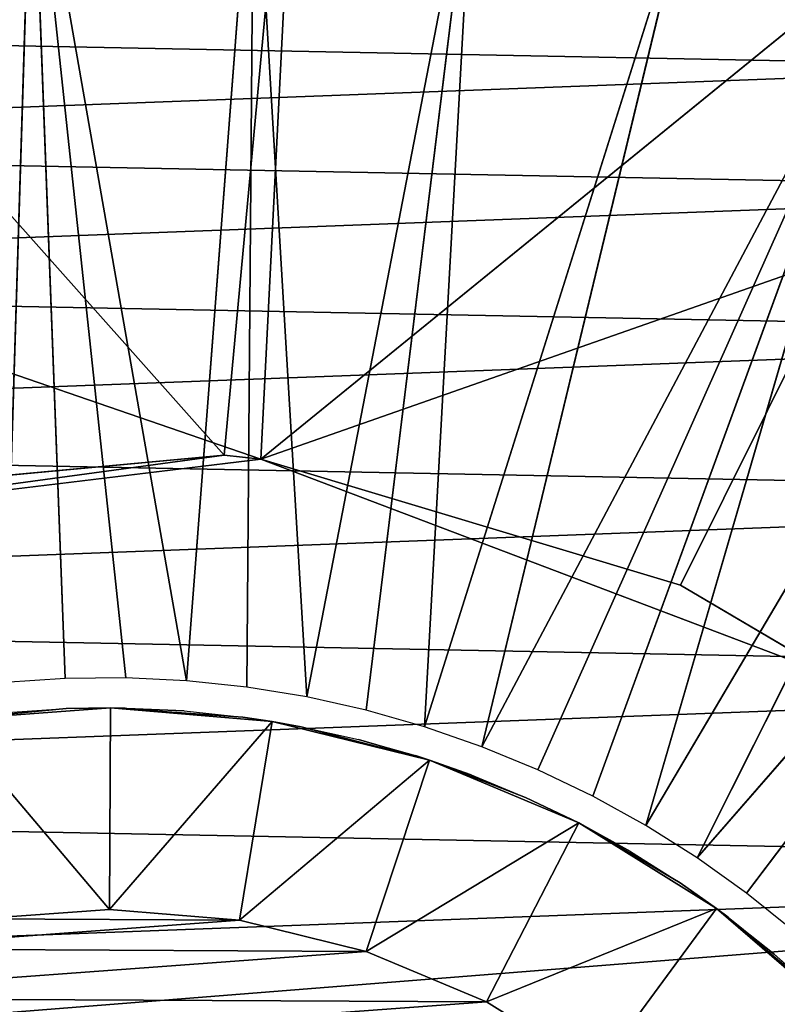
# Model space of a CAD drawing. Extents: x 0 to 126, y -178 to 0.
# Tile 249 of 256: x 62.78 to 64.25, y -10.77 to -8.87. Entities that reach past the tile are written whole.
import ezdxf

# ---------------------------------------------------------------- set-up
doc = ezdxf.new("R2010")
doc.units = 0
doc.header["$LTSCALE"] = 25.4
doc.layers.get('0').update_dxf_attribs({"color": 13, "linetype": 'CONTINUOUS'})

# ---------------------------------------------------------------- blocks, each defined once
blk = doc.blocks.new('ICE-EGG-C-8132_STL')
at = {"color": 250}
for p, q in [((177.853, -1.5033, 30.2971), (177.7087, -0.3154, 30.2971)), ((177.8605, -1.4326, 30.597), (177.7087, -0.3154, 30.2971)), ((177.853, -1.5033, 30.2971), (177.7087, -0.3154, 30.2971)), ((177.8605, -1.4326, 30.597), (177.7087, -0.3154, 30.2971)), ((177.8605, -1.4326, 30.597), (177.7757, -0.5178, 30.597)), ((177.8605, -1.4326, 30.597), (177.7757, -0.5178, 30.597)), ((177.3481, -0.8993, 24.7766), (177.3711, -1.2123, 24.7766)), ((177.3698, -1.1266, 29.8238), (177.3481, -0.8993, 24.7766)), ((177.3698, -1.1266, 29.8238), (177.3481, -0.8993, 24.7766)), ((177.3481, -0.8993, 24.7766), (177.3711, -1.2123, 24.7766)), ((176.9626, -0.9583, 24.3866), (176.9812, -1.2102, 24.3866)), ((176.9626, -0.9583, 24.3866), (176.9812, -1.2102, 24.3866)), ((179.1335, -1.0601, 31.6716), (177.4205, -1.0071, 29.9652)), ((179.1335, -1.0601, 31.6716), (177.4205, -1.0071, 29.9652)), ((177.4283, -1.1244, 29.9652), (177.4205, -1.0071, 29.9652)), ((177.3622, -1.0126, 29.8238), (177.3698, -1.1266, 29.8238)), ((177.4237, -1.3594, 29.9652), (179.1335, -1.0601, 31.6716)), ((177.4237, -1.3594, 29.9652), (179.1335, -1.0601, 31.6716)), ((179.1335, -1.0601, 31.6716), (177.4283, -1.1244, 29.9652)), ((179.1335, -1.0601, 31.6716), (177.4283, -1.1244, 29.9652)), ((177.4294, -1.242, 29.9652), (179.1335, -1.0601, 31.6716)), ((177.4294, -1.242, 29.9652), (179.1335, -1.0601, 31.6716)), ((177.4294, -1.242, 29.9652), (177.4283, -1.1244, 29.9652)), ((177.3698, -1.1266, 29.8238), (177.3711, -1.2123, 24.7766)), ((177.3698, -1.1266, 29.8238), (177.3711, -1.2123, 24.7766)), ((177.3698, -1.1266, 29.8238), (177.3711, -1.2123, 29.8238)), ((176.9812, -1.2102, 24.3866), (176.96, -1.462, 24.3866)), ((176.9812, -1.2102, 24.3866), (176.96, -1.462, 24.3866)), ((176.9812, -1.2102, 24.3866), (177.3711, -1.2123, 24.7766)), ((176.9812, -1.2102, 24.3866), (177.3711, -1.2123, 24.7766)), ((177.3711, -1.2123, 24.7766), (177.3449, -1.525, 24.7766)), ((177.3711, -1.2123, 24.7766), (177.3449, -1.525, 24.7766)), ((177.3533, -1.4685, 29.8238), (177.3711, -1.2123, 24.7766)), ((177.3533, -1.4685, 29.8238), (177.3711, -1.2123, 24.7766)), ((177.3653, -1.3549, 29.8238), (177.3711, -1.2123, 24.7766)), ((177.3653, -1.3549, 29.8238), (177.3711, -1.2123, 24.7766)), ((177.3711, -1.2123, 29.8238), (177.3708, -1.2408, 29.8238)), ((177.3708, -1.2408, 29.8238), (177.3711, -1.2123, 24.7766)), ((177.3708, -1.2408, 29.8238), (177.3711, -1.2123, 24.7766)), ((177.3711, -1.2123, 29.8238), (177.3711, -1.2123, 24.7766)), ((177.3711, -1.2123, 29.8238), (177.3711, -1.2123, 24.7766)), ((177.3708, -1.2408, 29.8238), (177.3653, -1.3549, 29.8238)), ((177.4237, -1.3594, 29.9652), (177.4294, -1.242, 29.9652)), ((177.3653, -1.3549, 29.8238), (177.3533, -1.4685, 29.8238)), ((177.4114, -1.4763, 29.9652), (177.4237, -1.3594, 29.9652)), ((177.4237, -1.3594, 29.9652), (179.1252, -1.4899, 31.6716)), ((177.4237, -1.3594, 29.9652), (179.1252, -1.4899, 31.6716)), ((177.853, -1.5033, 30.597), (177.8605, -1.4326, 30.597)), ((177.8605, -1.4326, 30.597), (177.853, -1.5033, 30.2971)), ((177.8605, -1.4326, 30.597), (177.853, -1.5033, 30.2971)), ((177.853, -1.5033, 30.597), (177.8605, -1.4326, 30.597)), ((177.8605, -1.4326, 30.597), (179.5533, -1.5895, 32.2971)), ((177.8605, -1.4326, 30.597), (179.5533, -1.5895, 32.2971)), ((176.96, -1.462, 24.3866), (176.8998, -1.7074, 24.3866)), ((176.96, -1.462, 24.3866), (176.8998, -1.7074, 24.3866)), ((176.96, -1.462, 24.3866), (177.3449, -1.525, 24.7766)), ((176.96, -1.462, 24.3866), (177.3449, -1.525, 24.7766)), ((177.3533, -1.4685, 29.8238), (177.3449, -1.525, 24.7766)), ((177.3533, -1.4685, 29.8238), (177.3449, -1.525, 29.8238)), ((177.3533, -1.4685, 29.8238), (177.3449, -1.525, 24.7766)), ((177.3924, -1.5923, 29.9652), (177.4114, -1.4763, 29.9652)), ((177.4114, -1.4763, 29.9652), (179.1252, -1.4899, 31.6716)), ((177.4114, -1.4763, 29.9652), (179.1252, -1.4899, 31.6716)), ((177.3924, -1.5923, 29.9652), (179.1252, -1.4899, 31.6716)), ((177.3924, -1.5923, 29.9652), (179.1252, -1.4899, 31.6716)), ((177.4286, -2.6221, 30.2971), (177.853, -1.5033, 30.2971)), ((177.4286, -2.6221, 30.2971), (177.853, -1.5033, 30.2971)), ((177.6091, -2.3163, 30.597), (177.853, -1.5033, 30.2971)), ((177.6091, -2.3163, 30.597), (177.853, -1.5033, 30.597)), ((177.6091, -2.3163, 30.597), (177.853, -1.5033, 30.2971)), ((177.6091, -2.3163, 30.597), (177.853, -1.5033, 30.597)), ((177.853, -1.5033, 30.597), (177.853, -1.5033, 30.2971)), ((177.853, -1.5033, 30.597), (177.853, -1.5033, 30.2971)), ((177.853, -1.5033, 30.597), (179.5533, -1.5895, 32.2971)), ((177.853, -1.5033, 30.597), (179.5533, -1.5895, 32.2971)), ((177.853, -1.5033, 30.597), (179.1309, -3.0741, 32.2971)), ((177.853, -1.5033, 30.597), (179.1309, -3.0741, 32.2971)), ((177.3449, -1.525, 24.7766), (177.2701, -1.8298, 24.7766)), ((177.3449, -1.525, 24.7766), (177.2701, -1.8298, 24.7766)), ((177.3449, -1.525, 29.8238), (177.3349, -1.5812, 29.8238)), ((177.3349, -1.5812, 29.8238), (177.3449, -1.525, 24.7766)), ((177.3349, -1.5812, 29.8238), (177.3449, -1.525, 24.7766)), ((177.3449, -1.525, 29.8238), (177.3449, -1.525, 24.7766)), ((177.3449, -1.525, 29.8238), (177.3449, -1.525, 24.7766)), ((177.3349, -1.5812, 29.8238), (177.2701, -1.8298, 24.7766)), ((177.3349, -1.5812, 29.8238), (177.2701, -1.8298, 24.7766)), ((177.3349, -1.5812, 29.8238), (177.31, -1.6927, 29.8238)), ((177.3668, -1.7071, 29.9652), (177.3924, -1.5923, 29.9652)), ((179.0679, -1.9159, 31.6716), (177.3924, -1.5923, 29.9652)), ((179.0679, -1.9159, 31.6716), (177.3924, -1.5923, 29.9652)), ((177.31, -1.6927, 29.8238), (177.2701, -1.8298, 24.7766)), ((177.31, -1.6927, 29.8238), (177.2701, -1.8298, 24.7766)), ((177.31, -1.6927, 29.8238), (177.2789, -1.8026, 29.8238)), ((176.8998, -1.7074, 24.3866), (176.8019, -1.9403, 24.3866)), ((176.8998, -1.7074, 24.3866), (176.8019, -1.9403, 24.3866)), ((176.8998, -1.7074, 24.3866), (177.2701, -1.8298, 24.7766)), ((176.8998, -1.7074, 24.3866), (177.2701, -1.8298, 24.7766)), ((177.3347, -1.8202, 29.9652), (177.3668, -1.7071, 29.9652)), ((177.3668, -1.7071, 29.9652), (179.0679, -1.9159, 31.6716)), ((177.3668, -1.7071, 29.9652), (179.0679, -1.9159, 31.6716)), ((177.2789, -1.8026, 29.8238), (177.2701, -1.8298, 29.8238)), ((177.2701, -1.8298, 24.7766), (177.2789, -1.8026, 29.8238)), ((177.2701, -1.8298, 24.7766), (177.2789, -1.8026, 29.8238)), ((177.2701, -1.8298, 24.7766), (177.1485, -2.1191, 24.7766)), ((177.2701, -1.8298, 24.7766), (177.1485, -2.1191, 24.7766)), ((177.2701, -1.8298, 24.7766), (177.198, -2.0161, 29.8238)), ((177.2701, -1.8298, 24.7766), (177.198, -2.0161, 29.8238)), ((177.2701, -1.8298, 24.7766), (177.2414, -1.9105, 29.8238)), ((177.2701, -1.8298, 24.7766), (177.2414, -1.9105, 29.8238)), ((177.2701, -1.8298, 29.8238), (177.2414, -1.9105, 29.8238)), ((177.2701, -1.8298, 29.8238), (177.2701, -1.8298, 24.7766)), ((177.2701, -1.8298, 29.8238), (177.2701, -1.8298, 24.7766)), ((177.2962, -1.9313, 29.9652), (177.3347, -1.8202, 29.9652)), ((177.3347, -1.8202, 29.9652), (178.9624, -2.3327, 31.6716)), ((177.3347, -1.8202, 29.9652), (178.9624, -2.3327, 31.6716)), ((177.3347, -1.8202, 29.9652), (179.0679, -1.9159, 31.6716)), ((177.3347, -1.8202, 29.9652), (179.0679, -1.9159, 31.6716)), ((177.2414, -1.9105, 29.8238), (177.198, -2.0161, 29.8238)), ((176.8019, -1.9403, 24.3866), (176.6688, -2.155, 24.3866)), ((176.8019, -1.9403, 24.3866), (176.6688, -2.155, 24.3866)), ((176.8019, -1.9403, 24.3866), (177.1485, -2.1191, 24.7766)), ((176.8019, -1.9403, 24.3866), (177.1485, -2.1191, 24.7766)), ((177.2514, -2.04, 29.9652), (177.2962, -1.9313, 29.9652)), ((177.2962, -1.9313, 29.9652), (178.8101, -2.7347, 31.6716)), ((177.2962, -1.9313, 29.9652), (178.8101, -2.7347, 31.6716)), ((177.2962, -1.9313, 29.9652), (178.9624, -2.3327, 31.6716)), ((177.2962, -1.9313, 29.9652), (178.9624, -2.3327, 31.6716)), ((177.1485, -2.1191, 24.7766), (177.198, -2.0161, 29.8238)), ((177.198, -2.0161, 29.8238), (177.1485, -2.1191, 29.8238)), ((177.1485, -2.1191, 24.7766), (177.198, -2.0161, 29.8238)), ((177.2005, -2.146, 29.9652), (177.2514, -2.04, 29.9652)), ((177.2514, -2.04, 29.9652), (178.8101, -2.7347, 31.6716)), ((177.2514, -2.04, 29.9652), (178.8101, -2.7347, 31.6716)), ((177.1485, -2.1191, 24.7766), (176.9831, -2.3858, 24.7766)), ((177.1485, -2.1191, 24.7766), (176.9831, -2.3858, 24.7766)), ((177.0323, -2.3157, 29.8238), (177.1485, -2.1191, 24.7766)), ((177.0323, -2.3157, 29.8238), (177.1485, -2.1191, 24.7766)), ((177.1485, -2.1191, 29.8238), (177.0932, -2.2191, 29.8238)), ((177.0932, -2.2191, 29.8238), (177.1485, -2.1191, 24.7766)), ((177.0932, -2.2191, 29.8238), (177.1485, -2.1191, 24.7766)), ((177.1485, -2.1191, 29.8238), (177.1485, -2.1191, 24.7766)), ((177.1485, -2.1191, 29.8238), (177.1485, -2.1191, 24.7766)), ((177.1437, -2.2489, 29.9652), (177.2005, -2.146, 29.9652)), ((178.8101, -2.7347, 31.6716), (177.2005, -2.146, 29.9652)), ((178.8101, -2.7347, 31.6716), (177.2005, -2.146, 29.9652)), ((176.6688, -2.155, 24.3866), (176.9831, -2.3858, 24.7766)), ((176.6688, -2.155, 24.3866), (176.9831, -2.3858, 24.7766)), ((177.0932, -2.2191, 29.8238), (177.0323, -2.3157, 29.8238)), ((177.081, -2.3483, 29.9652), (177.1437, -2.2489, 29.9652)), ((178.8101, -2.7347, 31.6716), (177.1437, -2.2489, 29.9652)), ((178.8101, -2.7347, 31.6716), (177.1437, -2.2489, 29.9652)), ((178.6129, -3.1167, 31.6716), (177.1437, -2.2489, 29.9652)), ((178.6129, -3.1167, 31.6716), (177.1437, -2.2489, 29.9652)), ((177.0323, -2.3157, 29.8238), (176.9831, -2.3858, 24.7766)), ((177.0323, -2.3157, 29.8238), (176.9831, -2.3858, 24.7766)), ((177.0323, -2.3157, 29.8238), (176.9831, -2.3858, 29.8238)), ((177.4286, -2.6221, 30.597), (177.6091, -2.3163, 30.597)), ((177.6091, -2.3163, 30.597), (177.4286, -2.6221, 30.2971)), ((177.6091, -2.3163, 30.597), (177.4286, -2.6221, 30.2971)), ((177.4286, -2.6221, 30.597), (177.6091, -2.3163, 30.597)), ((177.6091, -2.3163, 30.597), (179.1309, -3.0741, 32.2971)), ((177.6091, -2.3163, 30.597), (179.1309, -3.0741, 32.2971)), ((177.0128, -2.4441, 29.9652), (177.081, -2.3483, 29.9652)), ((178.6129, -3.1167, 31.6716), (177.081, -2.3483, 29.9652)), ((178.6129, -3.1167, 31.6716), (177.081, -2.3483, 29.9652)), ((178.3736, -3.4737, 31.6716), (177.081, -2.3483, 29.9652)), ((178.3736, -3.4737, 31.6716), (177.081, -2.3483, 29.9652)), ((176.9831, -2.3858, 24.7766), (176.7781, -2.6234, 24.7766)), ((176.9831, -2.3858, 24.7766), (176.7781, -2.6234, 24.7766)), ((176.8181, -2.5827, 29.8238), (176.9831, -2.3858, 24.7766)), ((176.8181, -2.5827, 29.8238), (176.9831, -2.3858, 24.7766)), ((176.8946, -2.4978, 29.8238), (176.9831, -2.3858, 24.7766)), ((176.8946, -2.4978, 29.8238), (176.9831, -2.3858, 24.7766)), ((176.9831, -2.3858, 29.8238), (176.9661, -2.4087, 29.8238)), ((176.9661, -2.4087, 29.8238), (176.9831, -2.3858, 24.7766)), ((176.9661, -2.4087, 29.8238), (176.9831, -2.3858, 24.7766)), ((176.9831, -2.3858, 29.8238), (176.9831, -2.3858, 24.7766)), ((176.9831, -2.3858, 29.8238), (176.9831, -2.3858, 24.7766)), ((176.9661, -2.4087, 29.8238), (176.8946, -2.4978, 29.8238)), ((176.9392, -2.5358, 29.9652), (177.0128, -2.4441, 29.9652)), ((178.3736, -3.4737, 31.6716), (177.0128, -2.4441, 29.9652)), ((178.3736, -3.4737, 31.6716), (177.0128, -2.4441, 29.9652)), ((176.8946, -2.4978, 29.8238), (176.8181, -2.5827, 29.8238))]:
    blk.add_line(p, q, dxfattribs=at)
mesh = blk.add_polyface(dxfattribs=at)
corners = [(42.7712, -31.002, 32.2971), (171.6115, -3.0741, 32.2971), (171.1891, -1.5895, 32.2971), (187.3712, -31.002, 32.2971), (172.5417, -4.3058, 32.2971), (173.854, -5.1183, 32.2971), (175.3712, -5.402, 32.2971), (176.8884, -5.1183, 32.2971), (178.2007, -4.3058, 32.2971), (179.1309, -3.0741, 32.2971), (179.5533, -1.5895, 32.2971), (187.3712, 28.598, 32.2971), (42.7712, 28.598, 32.2971), (172.0195, 1.3291, 32.2971), (171.3315, -0.0526, 32.2971), (173.1602, 2.369, 32.2971), (174.5994, 2.9265, 32.2971), (176.1429, 2.9265, 32.2971), (177.5822, 2.369, 32.2971), (178.7229, 1.3291, 32.2971), (179.4108, -0.0526, 32.2971)]
mesh.append_faces([[corners[k] for k in face] for face in [(0, 11, 12)]], dxfattribs={"vtx0": -1, "color": 250})
mesh.append_faces([[corners[k] for k in face] for face in [(1, 3, 4), (4, 3, 5), (5, 3, 6), (6, 3, 7), (7, 3, 8), (8, 3, 9), (9, 3, 10), (13, 0, 14), (14, 0, 2)]], dxfattribs={"vtx0": -1, "vtx1": -1, "color": 250})
mesh.append_faces([[corners[k] for k in face] for face in [(11, 0, 13)]], dxfattribs={"vtx0": -1, "vtx1": -1, "vtx2": -1, "color": 250})
mesh.append_faces([[corners[k] for k in face] for face in [(0, 1, 2), (1, 0, 3), (10, 3, 11), (11, 13, 15), (11, 15, 16), (11, 16, 17), (11, 17, 18), (11, 18, 19), (11, 19, 20), (11, 20, 10)]], dxfattribs={"vtx0": -1, "vtx2": -1, "color": 250})
mesh = blk.add_polyface(dxfattribs=at)
corners = [(187.3712, 28.598, 2.297), (42.7712, -31.002, 2.297), (42.7712, 28.598, 2.297), (187.3712, -31.002, 2.297)]
mesh.append_faces([[corners[k] for k in face] for face in [(0, 1, 2), (1, 0, 3)]], dxfattribs={"vtx0": -1, "color": 250})
mesh = blk.add_polyface(dxfattribs=at)
corners = [(187.5712, 26.798, 30.2971), (44.5712, -29.202, 30.2971), (44.5712, 26.798, 30.2971), (173.0336, -0.3154, 30.2971), (172.8894, -1.5033, 30.2971), (173.7134, 0.6693, 30.2971), (174.7729, 1.2254, 30.2971), (175.9695, 1.2254, 30.2971), (177.029, 0.6693, 30.2971), (177.7087, -0.3154, 30.2971), (177.853, -1.5033, 30.2971), (173.3137, -2.6221, 30.2971), (187.5712, -29.202, 30.2971), (174.2094, -3.4156, 30.2971), (175.3712, -3.702, 30.2971), (176.533, -3.4156, 30.2971), (177.4286, -2.6221, 30.2971)]
mesh.append_faces([[corners[k] for k in face] for face in [(0, 1, 2)]], dxfattribs={"vtx0": -1, "color": 250})
mesh.append_faces([[corners[k] for k in face] for face in [(3, 0, 5), (5, 0, 6), (6, 0, 7), (7, 0, 8), (8, 0, 9), (9, 0, 10), (1, 11, 12), (11, 1, 4), (12, 10, 0)]], dxfattribs={"vtx0": -1, "vtx1": -1, "color": 250})
mesh.append_faces([[corners[k] for k in face] for face in [(1, 0, 3)]], dxfattribs={"vtx0": -1, "vtx1": -1, "vtx2": -1, "color": 250})
mesh.append_faces([[corners[k] for k in face] for face in [(1, 3, 4), (12, 11, 13), (12, 13, 14), (12, 14, 15), (12, 15, 16), (12, 16, 10)]], dxfattribs={"vtx0": -1, "vtx2": -1, "color": 250})
mesh = blk.add_polyface(dxfattribs=at)
corners = [(44.5712, -29.202, 4.297), (187.5712, 26.598, 4.297), (44.5712, 26.598, 4.297), (187.5712, -29.202, 4.297)]
mesh.append_faces([[corners[k] for k in face] for face in [(0, 1, 2), (1, 0, 3)]], dxfattribs={"vtx0": -1, "color": 250})
mesh = blk.add_polyface(dxfattribs=at)
corners = [(171.6231, -1.5584, 32.3866), (171.6398, -0.7002, 32.3866), (171.6069, -1.1288, 32.3866), (171.6881, -1.9833, 32.3866), (171.7213, -0.2781, 32.3866), (171.8012, -2.398, 32.3866), (171.8504, 0.1319, 32.3866), (171.9608, -2.7972, 32.3866), (172.0254, 0.5246, 32.3866), (172.1649, -3.1755, 32.3866), (172.244, 0.8947, 32.3866), (172.4108, -3.5282, 32.3866), (172.5034, 1.2375, 32.3866), (172.6952, -3.8505, 32.3866), (172.8002, 1.5485, 32.3866), (173.0146, -4.1382, 32.3866), (173.1304, 1.8237, 32.3866), (173.3647, -4.3877, 32.3866), (173.49, 2.0594, 32.3866), (173.7409, -4.5957, 32.3866), (173.874, 2.2526, 32.3866), (173.9751, -1.5683, 32.3866), (174.1384, -4.7594, 32.3866), (174.9904, -2.5942, 32.3866), (174.5519, -4.8767, 32.3866), (174.9762, -4.9462, 32.3866), (175.4055, -4.9668, 32.3866), (176.3865, -2.2278, 32.3866), (175.8345, -4.9383, 32.3866), (176.2574, -4.8612, 32.3866), (176.6687, -4.7363, 32.3866), (176.7673, -0.8356, 32.3866), (177.0631, -4.5654, 32.3866), (176.8051, 2.2793, 32.3866), (177.1926, 2.0932, 32.3866), (177.4355, -4.3506, 32.3866), (177.5563, 1.8641, 32.3866), (177.781, -4.0947, 32.3866), (177.8916, 1.595, 32.3866), (178.095, -3.8012, 32.3866), (178.194, 1.2895, 32.3866), (178.3736, -3.4737, 32.3866), (178.4595, 0.9515, 32.3866), (178.6129, -3.1167, 32.3866), (178.6849, 0.5854, 32.3866), (178.8101, -2.7347, 32.3866), (178.867, 0.196, 32.3866), (178.9624, -2.3327, 32.3866), (179.0036, -0.2116, 32.3866), (179.0679, -1.9159, 32.3866), (179.0928, -0.6321, 32.3866), (179.1252, -1.4899, 32.3866), (179.1335, -1.0601, 32.3866), (174.2775, 2.4007, 32.3866), (174.3558, -0.1761, 32.3866), (174.6953, 2.5019, 32.3866), (175.7519, 0.1903, 32.3866), (175.1219, 2.5548, 32.3866), (175.5518, 2.5587, 32.3866), (175.9793, 2.5136, 32.3866), (176.3989, 2.4201, 32.3866)]
mesh.append_faces([[corners[k] for k in face] for face in [(0, 1, 2), (50, 51, 52)]], dxfattribs={"vtx0": -1, "color": 250})
mesh.append_faces([[corners[k] for k in face] for face in [(1, 3, 4), (4, 5, 6), (6, 7, 8), (8, 9, 10), (10, 11, 12), (12, 13, 14), (14, 15, 16), (16, 17, 18), (18, 19, 20), (21, 22, 23), (23, 26, 27), (27, 30, 31), (33, 32, 34), (34, 35, 36), (36, 37, 38), (38, 39, 40), (40, 41, 42), (42, 43, 44), (44, 45, 46), (46, 47, 48), (48, 49, 50), (53, 54, 55), (55, 56, 57), (57, 56, 58), (58, 56, 59), (59, 31, 60), (60, 31, 33)]], dxfattribs={"vtx0": -1, "vtx1": -1, "color": 250})
mesh.append_faces([[corners[k] for k in face] for face in [(20, 19, 21), (31, 32, 33)]], dxfattribs={"vtx0": -1, "vtx1": -1, "vtx2": -1, "color": 250})
mesh.append_faces([[corners[k] for k in face] for face in [(1, 0, 3), (4, 3, 5), (6, 5, 7), (8, 7, 9), (10, 9, 11), (12, 11, 13), (14, 13, 15), (16, 15, 17), (18, 17, 19), (21, 19, 22), (23, 22, 24), (23, 24, 25), (23, 25, 26), (27, 26, 28), (27, 28, 29), (27, 29, 30), (31, 30, 32), (34, 32, 35), (36, 35, 37), (38, 37, 39), (40, 39, 41), (42, 41, 43), (44, 43, 45), (46, 45, 47), (48, 47, 49), (50, 49, 51), (21, 53, 20), (53, 21, 54), (55, 54, 56), (59, 56, 31)]], dxfattribs={"vtx0": -1, "vtx2": -1, "color": 250})
mesh = blk.add_polyface(dxfattribs=at)
corners = [(173.7823, -0.9419, 24.3866), (173.7797, -1.4456, 24.3866), (173.7612, -1.1937, 24.3866), (173.8374, -1.6916, 24.3866), (173.8426, -0.6966, 24.3866), (173.9329, -1.9255, 24.3866), (173.9404, -0.4636, 24.3866), (174.0638, -2.1416, 24.3866), (174.0735, -0.2489, 24.3866), (174.2269, -2.3345, 24.3866), (174.2386, -0.0577, 24.3866), (174.4181, -2.4996, 24.3866), (174.4316, 0.1054, 24.3866), (174.6329, -2.6327, 24.3866), (174.6476, 0.2363, 24.3866), (174.8658, -2.7306, 24.3866), (174.8815, 0.3318, 24.3866), (175.1111, -2.7908, 24.3866), (175.1275, 0.3895, 24.3866), (175.3629, -2.8119, 24.3866), (175.3795, 0.408, 24.3866), (175.6148, -2.7934, 24.3866), (175.6312, 0.3869, 24.3866), (175.8608, -2.7357, 24.3866), (175.8766, 0.3267, 24.3866), (176.0947, -2.6402, 24.3866), (176.1095, 0.2288, 24.3866), (176.3108, -2.5093, 24.3866), (176.3242, 0.0957, 24.3866), (176.5037, -2.3462, 24.3866), (176.5155, -0.0694, 24.3866), (176.6688, -2.155, 24.3866), (176.6785, -0.2623, 24.3866), (176.8019, -1.9403, 24.3866), (176.8094, -0.4784, 24.3866), (176.8998, -1.7074, 24.3866), (176.9049, -0.7123, 24.3866), (176.96, -1.462, 24.3866), (176.9626, -0.9583, 24.3866), (176.9812, -1.2102, 24.3866)]
mesh.append_faces([[corners[k] for k in face] for face in [(0, 1, 2), (37, 38, 39)]], dxfattribs={"vtx0": -1, "color": 250})
mesh.append_faces([[corners[k] for k in face] for face in [(1, 0, 3), (3, 4, 5), (5, 6, 7), (7, 8, 9), (9, 10, 11), (11, 12, 13), (13, 14, 15), (15, 16, 17), (17, 18, 19), (19, 20, 21), (21, 22, 23), (23, 24, 25), (25, 26, 27), (27, 28, 29), (29, 30, 31), (31, 32, 33), (33, 34, 35), (35, 36, 37)]], dxfattribs={"vtx0": -1, "vtx1": -1, "color": 250})
mesh.append_faces([[corners[k] for k in face] for face in [(3, 0, 4), (5, 4, 6), (7, 6, 8), (9, 8, 10), (11, 10, 12), (13, 12, 14), (15, 14, 16), (17, 16, 18), (19, 18, 20), (21, 20, 22), (23, 22, 24), (25, 24, 26), (27, 26, 28), (29, 28, 30), (31, 30, 32), (33, 32, 34), (35, 34, 36), (37, 36, 38)]], dxfattribs={"vtx0": -1, "vtx2": -1, "color": 250})
mesh = blk.add_polyface(dxfattribs=at)
corners = [(179.4108, -0.0526, 32.2971), (177.8605, -1.4326, 30.597), (179.5533, -1.5895, 32.2971), (177.7757, -0.5178, 30.597)]
mesh.append_faces([[corners[k] for k in face] for face in [(0, 1, 2), (1, 0, 3)]], dxfattribs={"vtx0": -1, "color": 250})
mesh = blk.add_polyface(dxfattribs=at)
corners = [(177.7087, -0.3154, 30.2971), (177.853, -1.5033, 30.2971), (177.8605, -1.4326, 30.597)]
mesh.append_faces([[corners[k] for k in face] for face in [(0, 1, 2)]], dxfattribs={"color": 250})
mesh = blk.add_polyface(dxfattribs=at)
corners = [(177.7087, -0.3154, 30.2971), (177.8605, -1.4326, 30.597), (177.7757, -0.5178, 30.597)]
mesh.append_faces([[corners[k] for k in face] for face in [(0, 1, 2)]], dxfattribs={"color": 250})
mesh = blk.add_polyface(dxfattribs=at)
corners = [(179.1335, -1.0601, 31.6716), (177.4205, -1.0071, 29.9652), (179.0928, -0.6321, 31.6716)]
mesh.append_faces([[corners[k] for k in face] for face in [(0, 1, 2)]], dxfattribs={"color": 250})
mesh = blk.add_polyface(dxfattribs=at)
corners = [(176.9812, -1.2102, 24.3866), (177.3481, -0.8993, 24.7766), (177.3711, -1.2123, 24.7766), (176.9626, -0.9583, 24.3866)]
mesh.append_faces([[corners[k] for k in face] for face in [(0, 1, 2), (1, 0, 3)]], dxfattribs={"vtx0": -1, "color": 250})
mesh = blk.add_polyface(dxfattribs=at)
corners = [(177.3481, -0.8993, 24.7766), (177.3622, -1.0126, 29.8238), (177.3698, -1.1266, 29.8238)]
mesh.append_faces([[corners[k] for k in face] for face in [(0, 1, 2)]], dxfattribs={"color": 250})
mesh = blk.add_polyface(dxfattribs=at)
corners = [(177.3481, -0.8993, 24.7766), (177.3698, -1.1266, 29.8238), (177.3711, -1.2123, 24.7766)]
mesh.append_faces([[corners[k] for k in face] for face in [(0, 1, 2)]], dxfattribs={"color": 250})
mesh = blk.add_polyface(dxfattribs=at)
corners = [(179.1335, -1.0601, 31.6716), (177.4283, -1.1244, 29.9652), (177.4205, -1.0071, 29.9652)]
mesh.append_faces([[corners[k] for k in face] for face in [(0, 1, 2)]], dxfattribs={"color": 250})
mesh = blk.add_polyface(dxfattribs=at)
corners = [(179.1335, -1.0601, 31.6716), (179.1252, -1.4899, 31.6716), (177.4237, -1.3594, 29.9652)]
mesh.append_faces([[corners[k] for k in face] for face in [(0, 1, 2)]], dxfattribs={"color": 250})
mesh = blk.add_polyface(dxfattribs=at)
corners = [(179.1335, -1.0601, 31.6716), (177.4237, -1.3594, 29.9652), (177.4294, -1.242, 29.9652)]
mesh.append_faces([[corners[k] for k in face] for face in [(0, 1, 2)]], dxfattribs={"color": 250})
mesh = blk.add_polyface(dxfattribs=at)
corners = [(179.1335, -1.0601, 31.6716), (177.4294, -1.242, 29.9652), (177.4283, -1.1244, 29.9652)]
mesh.append_faces([[corners[k] for k in face] for face in [(0, 1, 2)]], dxfattribs={"color": 250})
mesh = blk.add_polyface(dxfattribs=at)
corners = [(177.3698, -1.1266, 29.8238), (177.3711, -1.2123, 29.8238), (177.3711, -1.2123, 24.7766)]
mesh.append_faces([[corners[k] for k in face] for face in [(0, 1, 2)]], dxfattribs={"color": 250})
mesh = blk.add_polyface(dxfattribs=at)
corners = [(176.9812, -1.2102, 24.3866), (177.3449, -1.525, 24.7766), (176.96, -1.462, 24.3866), (177.3711, -1.2123, 24.7766)]
mesh.append_faces([[corners[k] for k in face] for face in [(0, 1, 2), (1, 0, 3)]], dxfattribs={"vtx0": -1, "color": 250})
mesh = blk.add_polyface(dxfattribs=at)
corners = [(177.3711, -1.2123, 24.7766), (177.3533, -1.4685, 29.8238), (177.3449, -1.525, 24.7766)]
mesh.append_faces([[corners[k] for k in face] for face in [(0, 1, 2)]], dxfattribs={"color": 250})
mesh = blk.add_polyface(dxfattribs=at)
corners = [(177.3711, -1.2123, 24.7766), (177.3653, -1.3549, 29.8238), (177.3533, -1.4685, 29.8238)]
mesh.append_faces([[corners[k] for k in face] for face in [(0, 1, 2)]], dxfattribs={"color": 250})
mesh = blk.add_polyface(dxfattribs=at)
corners = [(177.3711, -1.2123, 24.7766), (177.3708, -1.2408, 29.8238), (177.3653, -1.3549, 29.8238)]
mesh.append_faces([[corners[k] for k in face] for face in [(0, 1, 2)]], dxfattribs={"color": 250})
mesh = blk.add_polyface(dxfattribs=at)
corners = [(177.3711, -1.2123, 29.8238), (177.3708, -1.2408, 29.8238), (177.3711, -1.2123, 24.7766)]
mesh.append_faces([[corners[k] for k in face] for face in [(0, 1, 2)]], dxfattribs={"color": 250})
mesh = blk.add_polyface(dxfattribs=at)
corners = [(179.1252, -1.4899, 31.6716), (177.4114, -1.4763, 29.9652), (177.4237, -1.3594, 29.9652)]
mesh.append_faces([[corners[k] for k in face] for face in [(0, 1, 2)]], dxfattribs={"color": 250})
mesh = blk.add_polyface(dxfattribs=at)
corners = [(177.8605, -1.4326, 30.597), (177.853, -1.5033, 30.2971), (177.853, -1.5033, 30.597)]
mesh.append_faces([[corners[k] for k in face] for face in [(0, 1, 2)]], dxfattribs={"color": 250})
mesh = blk.add_polyface(dxfattribs=at)
corners = [(179.5533, -1.5895, 32.2971), (177.8605, -1.4326, 30.597), (177.853, -1.5033, 30.597)]
mesh.append_faces([[corners[k] for k in face] for face in [(0, 1, 2)]], dxfattribs={"color": 250})
mesh = blk.add_polyface(dxfattribs=at)
corners = [(176.96, -1.462, 24.3866), (177.2701, -1.8298, 24.7766), (176.8998, -1.7074, 24.3866), (177.3449, -1.525, 24.7766)]
mesh.append_faces([[corners[k] for k in face] for face in [(0, 1, 2), (1, 0, 3)]], dxfattribs={"vtx0": -1, "color": 250})
mesh = blk.add_polyface(dxfattribs=at)
corners = [(177.3533, -1.4685, 29.8238), (177.3449, -1.525, 29.8238), (177.3449, -1.525, 24.7766)]
mesh.append_faces([[corners[k] for k in face] for face in [(0, 1, 2)]], dxfattribs={"color": 250})
mesh = blk.add_polyface(dxfattribs=at)
corners = [(179.1252, -1.4899, 31.6716), (177.3924, -1.5923, 29.9652), (177.4114, -1.4763, 29.9652)]
mesh.append_faces([[corners[k] for k in face] for face in [(0, 1, 2)]], dxfattribs={"color": 250})
mesh = blk.add_polyface(dxfattribs=at)
corners = [(179.1252, -1.4899, 31.6716), (179.0679, -1.9159, 31.6716), (177.3924, -1.5923, 29.9652)]
mesh.append_faces([[corners[k] for k in face] for face in [(0, 1, 2)]], dxfattribs={"color": 250})
mesh = blk.add_polyface(dxfattribs=at)
corners = [(177.853, -1.5033, 30.2971), (177.4286, -2.6221, 30.2971), (177.6091, -2.3163, 30.597)]
mesh.append_faces([[corners[k] for k in face] for face in [(0, 1, 2)]], dxfattribs={"color": 250})
mesh = blk.add_polyface(dxfattribs=at)
corners = [(177.853, -1.5033, 30.2971), (177.6091, -2.3163, 30.597), (177.853, -1.5033, 30.597)]
mesh.append_faces([[corners[k] for k in face] for face in [(0, 1, 2)]], dxfattribs={"color": 250})
mesh = blk.add_polyface(dxfattribs=at)
corners = [(179.1309, -3.0741, 32.2971), (177.853, -1.5033, 30.597), (177.6091, -2.3163, 30.597)]
mesh.append_faces([[corners[k] for k in face] for face in [(0, 1, 2)]], dxfattribs={"color": 250})
mesh = blk.add_polyface(dxfattribs=at)
corners = [(179.5533, -1.5895, 32.2971), (177.853, -1.5033, 30.597), (179.1309, -3.0741, 32.2971)]
mesh.append_faces([[corners[k] for k in face] for face in [(0, 1, 2)]], dxfattribs={"color": 250})
mesh = blk.add_polyface(dxfattribs=at)
corners = [(177.3449, -1.525, 24.7766), (177.3349, -1.5812, 29.8238), (177.2701, -1.8298, 24.7766)]
mesh.append_faces([[corners[k] for k in face] for face in [(0, 1, 2)]], dxfattribs={"color": 250})
mesh = blk.add_polyface(dxfattribs=at)
corners = [(177.3449, -1.525, 29.8238), (177.3349, -1.5812, 29.8238), (177.3449, -1.525, 24.7766)]
mesh.append_faces([[corners[k] for k in face] for face in [(0, 1, 2)]], dxfattribs={"color": 250})
mesh = blk.add_polyface(dxfattribs=at)
corners = [(177.3349, -1.5812, 29.8238), (177.31, -1.6927, 29.8238), (177.2701, -1.8298, 24.7766)]
mesh.append_faces([[corners[k] for k in face] for face in [(0, 1, 2)]], dxfattribs={"color": 250})
mesh = blk.add_polyface(dxfattribs=at)
corners = [(179.0679, -1.9159, 31.6716), (177.3668, -1.7071, 29.9652), (177.3924, -1.5923, 29.9652)]
mesh.append_faces([[corners[k] for k in face] for face in [(0, 1, 2)]], dxfattribs={"color": 250})
mesh = blk.add_polyface(dxfattribs=at)
corners = [(177.31, -1.6927, 29.8238), (177.2789, -1.8026, 29.8238), (177.2701, -1.8298, 24.7766)]
mesh.append_faces([[corners[k] for k in face] for face in [(0, 1, 2)]], dxfattribs={"color": 250})
mesh = blk.add_polyface(dxfattribs=at)
corners = [(176.8998, -1.7074, 24.3866), (177.1485, -2.1191, 24.7766), (176.8019, -1.9403, 24.3866), (177.2701, -1.8298, 24.7766)]
mesh.append_faces([[corners[k] for k in face] for face in [(0, 1, 2), (1, 0, 3)]], dxfattribs={"vtx0": -1, "color": 250})
mesh = blk.add_polyface(dxfattribs=at)
corners = [(179.0679, -1.9159, 31.6716), (177.3347, -1.8202, 29.9652), (177.3668, -1.7071, 29.9652)]
mesh.append_faces([[corners[k] for k in face] for face in [(0, 1, 2)]], dxfattribs={"color": 250})
mesh = blk.add_polyface(dxfattribs=at)
corners = [(177.2789, -1.8026, 29.8238), (177.2701, -1.8298, 29.8238), (177.2701, -1.8298, 24.7766)]
mesh.append_faces([[corners[k] for k in face] for face in [(0, 1, 2)]], dxfattribs={"color": 250})
mesh = blk.add_polyface(dxfattribs=at)
corners = [(177.2701, -1.8298, 24.7766), (177.198, -2.0161, 29.8238), (177.1485, -2.1191, 24.7766)]
mesh.append_faces([[corners[k] for k in face] for face in [(0, 1, 2)]], dxfattribs={"color": 250})
mesh = blk.add_polyface(dxfattribs=at)
corners = [(177.2701, -1.8298, 24.7766), (177.2414, -1.9105, 29.8238), (177.198, -2.0161, 29.8238)]
mesh.append_faces([[corners[k] for k in face] for face in [(0, 1, 2)]], dxfattribs={"color": 250})
mesh = blk.add_polyface(dxfattribs=at)
corners = [(177.2701, -1.8298, 29.8238), (177.2414, -1.9105, 29.8238), (177.2701, -1.8298, 24.7766)]
mesh.append_faces([[corners[k] for k in face] for face in [(0, 1, 2)]], dxfattribs={"color": 250})
mesh = blk.add_polyface(dxfattribs=at)
corners = [(178.9624, -2.3327, 31.6716), (177.2962, -1.9313, 29.9652), (177.3347, -1.8202, 29.9652)]
mesh.append_faces([[corners[k] for k in face] for face in [(0, 1, 2)]], dxfattribs={"color": 250})
mesh = blk.add_polyface(dxfattribs=at)
corners = [(179.0679, -1.9159, 31.6716), (178.9624, -2.3327, 31.6716), (177.3347, -1.8202, 29.9652)]
mesh.append_faces([[corners[k] for k in face] for face in [(0, 1, 2)]], dxfattribs={"color": 250})
mesh = blk.add_polyface(dxfattribs=at)
corners = [(176.8019, -1.9403, 24.3866), (176.9831, -2.3858, 24.7766), (176.6688, -2.155, 24.3866), (177.1485, -2.1191, 24.7766)]
mesh.append_faces([[corners[k] for k in face] for face in [(0, 1, 2), (1, 0, 3)]], dxfattribs={"vtx0": -1, "color": 250})
mesh = blk.add_polyface(dxfattribs=at)
corners = [(178.8101, -2.7347, 31.6716), (177.2514, -2.04, 29.9652), (177.2962, -1.9313, 29.9652)]
mesh.append_faces([[corners[k] for k in face] for face in [(0, 1, 2)]], dxfattribs={"color": 250})
mesh = blk.add_polyface(dxfattribs=at)
corners = [(178.9624, -2.3327, 31.6716), (178.8101, -2.7347, 31.6716), (177.2962, -1.9313, 29.9652)]
mesh.append_faces([[corners[k] for k in face] for face in [(0, 1, 2)]], dxfattribs={"color": 250})
mesh = blk.add_polyface(dxfattribs=at)
corners = [(177.198, -2.0161, 29.8238), (177.1485, -2.1191, 29.8238), (177.1485, -2.1191, 24.7766)]
mesh.append_faces([[corners[k] for k in face] for face in [(0, 1, 2)]], dxfattribs={"color": 250})
mesh = blk.add_polyface(dxfattribs=at)
corners = [(178.8101, -2.7347, 31.6716), (177.2005, -2.146, 29.9652), (177.2514, -2.04, 29.9652)]
mesh.append_faces([[corners[k] for k in face] for face in [(0, 1, 2)]], dxfattribs={"color": 250})
mesh = blk.add_polyface(dxfattribs=at)
corners = [(177.1485, -2.1191, 24.7766), (177.0323, -2.3157, 29.8238), (176.9831, -2.3858, 24.7766)]
mesh.append_faces([[corners[k] for k in face] for face in [(0, 1, 2)]], dxfattribs={"color": 250})
mesh = blk.add_polyface(dxfattribs=at)
corners = [(177.1485, -2.1191, 24.7766), (177.0932, -2.2191, 29.8238), (177.0323, -2.3157, 29.8238)]
mesh.append_faces([[corners[k] for k in face] for face in [(0, 1, 2)]], dxfattribs={"color": 250})
mesh = blk.add_polyface(dxfattribs=at)
corners = [(177.1485, -2.1191, 29.8238), (177.0932, -2.2191, 29.8238), (177.1485, -2.1191, 24.7766)]
mesh.append_faces([[corners[k] for k in face] for face in [(0, 1, 2)]], dxfattribs={"color": 250})
mesh = blk.add_polyface(dxfattribs=at)
corners = [(178.8101, -2.7347, 31.6716), (177.1437, -2.2489, 29.9652), (177.2005, -2.146, 29.9652)]
mesh.append_faces([[corners[k] for k in face] for face in [(0, 1, 2)]], dxfattribs={"color": 250})
mesh = blk.add_polyface(dxfattribs=at)
corners = [(176.6688, -2.155, 24.3866), (176.7781, -2.6234, 24.7766), (176.5037, -2.3462, 24.3866), (176.9831, -2.3858, 24.7766)]
mesh.append_faces([[corners[k] for k in face] for face in [(0, 1, 2), (1, 0, 3)]], dxfattribs={"vtx0": -1, "color": 250})
mesh = blk.add_polyface(dxfattribs=at)
corners = [(178.6129, -3.1167, 31.6716), (177.081, -2.3483, 29.9652), (177.1437, -2.2489, 29.9652)]
mesh.append_faces([[corners[k] for k in face] for face in [(0, 1, 2)]], dxfattribs={"color": 250})
mesh = blk.add_polyface(dxfattribs=at)
corners = [(178.8101, -2.7347, 31.6716), (178.6129, -3.1167, 31.6716), (177.1437, -2.2489, 29.9652)]
mesh.append_faces([[corners[k] for k in face] for face in [(0, 1, 2)]], dxfattribs={"color": 250})
mesh = blk.add_polyface(dxfattribs=at)
corners = [(177.0323, -2.3157, 29.8238), (176.9831, -2.3858, 29.8238), (176.9831, -2.3858, 24.7766)]
mesh.append_faces([[corners[k] for k in face] for face in [(0, 1, 2)]], dxfattribs={"color": 250})
mesh = blk.add_polyface(dxfattribs=at)
corners = [(177.6091, -2.3163, 30.597), (177.4286, -2.6221, 30.2971), (177.4286, -2.6221, 30.597)]
mesh.append_faces([[corners[k] for k in face] for face in [(0, 1, 2)]], dxfattribs={"color": 250})
mesh = blk.add_polyface(dxfattribs=at)
corners = [(179.1309, -3.0741, 32.2971), (177.6091, -2.3163, 30.597), (177.4286, -2.6221, 30.597)]
mesh.append_faces([[corners[k] for k in face] for face in [(0, 1, 2)]], dxfattribs={"color": 250})
mesh = blk.add_polyface(dxfattribs=at)
corners = [(178.3736, -3.4737, 31.6716), (177.0128, -2.4441, 29.9652), (177.081, -2.3483, 29.9652)]
mesh.append_faces([[corners[k] for k in face] for face in [(0, 1, 2)]], dxfattribs={"color": 250})
mesh = blk.add_polyface(dxfattribs=at)
corners = [(178.6129, -3.1167, 31.6716), (178.3736, -3.4737, 31.6716), (177.081, -2.3483, 29.9652)]
mesh.append_faces([[corners[k] for k in face] for face in [(0, 1, 2)]], dxfattribs={"color": 250})
mesh = blk.add_polyface(dxfattribs=at)
corners = [(176.9831, -2.3858, 24.7766), (176.8181, -2.5827, 29.8238), (176.7781, -2.6234, 24.7766)]
mesh.append_faces([[corners[k] for k in face] for face in [(0, 1, 2)]], dxfattribs={"color": 250})
mesh = blk.add_polyface(dxfattribs=at)
corners = [(176.9831, -2.3858, 24.7766), (176.8946, -2.4978, 29.8238), (176.8181, -2.5827, 29.8238)]
mesh.append_faces([[corners[k] for k in face] for face in [(0, 1, 2)]], dxfattribs={"color": 250})
mesh = blk.add_polyface(dxfattribs=at)
corners = [(176.9831, -2.3858, 24.7766), (176.9661, -2.4087, 29.8238), (176.8946, -2.4978, 29.8238)]
mesh.append_faces([[corners[k] for k in face] for face in [(0, 1, 2)]], dxfattribs={"color": 250})
mesh = blk.add_polyface(dxfattribs=at)
corners = [(176.9831, -2.3858, 29.8238), (176.9661, -2.4087, 29.8238), (176.9831, -2.3858, 24.7766)]
mesh.append_faces([[corners[k] for k in face] for face in [(0, 1, 2)]], dxfattribs={"color": 250})
mesh = blk.add_polyface(dxfattribs=at)
corners = [(178.3736, -3.4737, 31.6716), (176.9392, -2.5358, 29.9652), (177.0128, -2.4441, 29.9652)]
mesh.append_faces([[corners[k] for k in face] for face in [(0, 1, 2)]], dxfattribs={"color": 250})

msp = doc.modelspace()

# ---------------------------------------------------------------- block references
at = {"color": 0, "rotation": 90.00000000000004}
msp.add_blockref('ICE-EGG-C-8132_STL', (61.7475, -187.5712, -2.297), dxfattribs=at)

doc.saveas('drawing.dxf')
